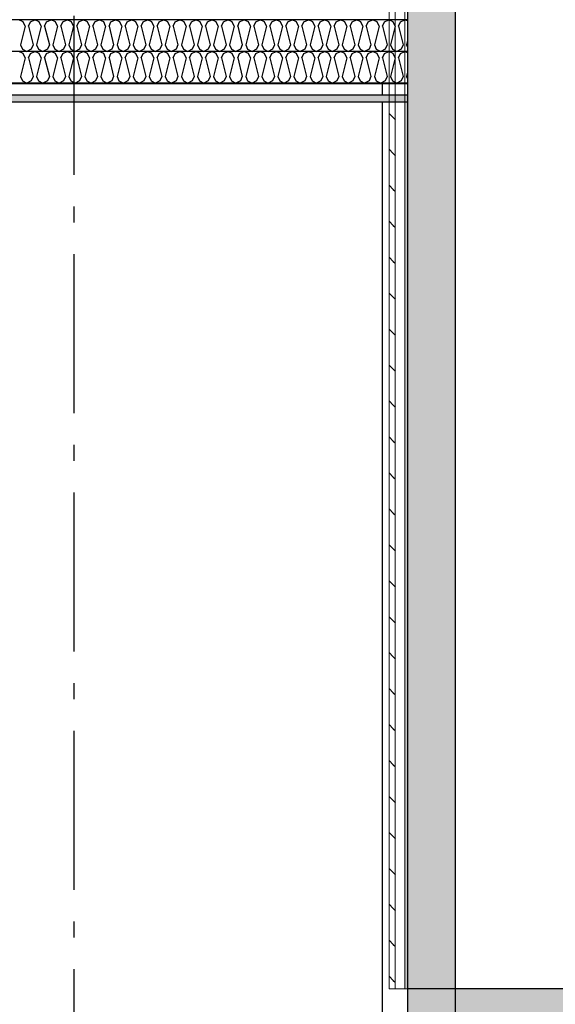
# Model space of a CAD drawing. Header units: millimetres. Extents: x -74465 to -41950, y -2141 to 15832.
# Tile 16 of 131: x -56047 to -54362, y 3771 to 6870. Entities that reach past the tile are written whole.
import ezdxf
from ezdxf.enums import TextEntityAlignment as Align

# ---------------------------------------------------------------- set-up
doc = ezdxf.new("R2010")
doc.units = ezdxf.units.MM
doc.header["$LTSCALE"] = 0.5
doc.header["$MEASUREMENT"] = 0
for name, pattern in [('Akselinje', [1500, 1000, -200, 100, -200]), ('PLINE', [0]), ('Wipeout_Contour', [2000, 0, -2000])]:
    doc.linetypes.add(name, pattern=pattern)
for name, color, linetype in [('23-- Yttervegger', 7, 'Continuous'), ('23-- Yttervegger (Skravur)', 7, 'Continuous'), ('2311 Bærende yttervegger_ betong(Nye konstruksjoner)', 7, 'Continuous'), ('235- Utvendig kledning og overflate (Skravur)(Nye konstruksjoner)', 7, 'Continuous'), ('251- Frittbærende dekker', 7, 'Continuous'), ('251- Frittbærende dekker (Skravur)', 7, 'Continuous'), ('251- Frittbærende dekker (Skravur)(Nye konstruksjoner)', 7, 'Continuous'), ('251- Frittbærende dekker(Nye konstruksjoner)', 7, 'Continuous'), ('82-- Modullinjer', 7, 'Continuous')]:
    doc.layers.add(name, color=color, linetype=linetype)
doc.layers.add('235- Utvendig kledning og overflate(Nye konstruksjoner)', color=7, linetype='Continuous', lineweight=0)
doc.styles.add('GENERATED_STYLE_1', font='arial.ttf')
pattern_1 = [(0, (0, 0), (0, 43.30127), [0, -25]), (0, (12.5, 21.65), (0, 43.30127), [0, -25])]
pattern_2 = [(315, (0, 0), (56.56854, 56.56854), [80, 0])]

# ---------------------------------------------------------------- blocks, each defined once
blk = doc.blocks.new('*X18')
at = {"layer": '251- Frittbærende dekker (Skravur)(Nye konstruksjoner)', "linetype": 'PLINE'}
for p, q in [((-56035.5, 6863.5), (-56049.3, 6870)), ((-56029.3, 6849.9), (-56044, 6791.3)), ((-56029.3, 6849.9), (-56035.5, 6863.5)), ((-56018.7, 6849.9), (-56012.5, 6863.5)), ((-56018.7, 6849.9), (-56004, 6791.3)), ((-56012.5, 6863.5), (-55998.7, 6870)), ((-55984.9, 6863.5), (-55998.7, 6870)), ((-55978.7, 6849.9), (-55993.4, 6791.3)), ((-55978.7, 6849.9), (-55984.9, 6863.5)), ((-55968.1, 6849.9), (-55961.9, 6863.5)), ((-55968.1, 6849.9), (-55953.4, 6791.3)), ((-55961.9, 6863.5), (-55948.1, 6870)), ((-55934.3, 6863.5), (-55948.1, 6870)), ((-55928.1, 6849.9), (-55942.8, 6791.3)), ((-55928.1, 6849.9), (-55934.3, 6863.5)), ((-55917.5, 6849.9), (-55911.3, 6863.5)), ((-55917.5, 6849.9), (-55902.8, 6791.3)), ((-55911.3, 6863.5), (-55897.5, 6870)), ((-55883.7, 6863.5), (-55897.5, 6870)), ((-55877.5, 6849.9), (-55892.2, 6791.3)), ((-55877.5, 6849.9), (-55883.7, 6863.5)), ((-55866.9, 6849.9), (-55860.7, 6863.5)), ((-55866.9, 6849.9), (-55852.2, 6791.3)), ((-55860.7, 6863.5), (-55846.9, 6870)), ((-55833.1, 6863.5), (-55846.9, 6870)), ((-55826.9, 6849.9), (-55841.6, 6791.3)), ((-55826.9, 6849.9), (-55833.1, 6863.5)), ((-55816.3, 6849.9), (-55810.2, 6863.5)), ((-55816.3, 6849.9), (-55801.7, 6791.3)), ((-55810.2, 6863.5), (-55796.3, 6870)), ((-55782.5, 6863.5), (-55796.3, 6870)), ((-55776.4, 6849.9), (-55791, 6791.3)), ((-55776.4, 6849.9), (-55782.5, 6863.5)), ((-55765.7, 6849.9), (-55759.6, 6863.5)), ((-55765.7, 6849.9), (-55751.1, 6791.3)), ((-55759.6, 6863.5), (-55745.8, 6870)), ((-55731.9, 6863.5), (-55745.8, 6870)), ((-55725.8, 6849.9), (-55740.4, 6791.3)), ((-55725.8, 6849.9), (-55731.9, 6863.5)), ((-55715.1, 6849.9), (-55709, 6863.5)), ((-55715.1, 6849.9), (-55700.5, 6791.3)), ((-55709, 6863.5), (-55695.2, 6870)), ((-55681.4, 6863.5), (-55695.2, 6870)), ((-55675.2, 6849.9), (-55689.9, 6791.3)), ((-55675.2, 6849.9), (-55681.4, 6863.5)), ((-55664.6, 6849.9), (-55658.4, 6863.5)), ((-55664.6, 6849.9), (-55649.9, 6791.3)), ((-55658.4, 6863.5), (-55644.6, 6870)), ((-55630.8, 6863.5), (-55644.6, 6870)), ((-55624.6, 6849.9), (-55639.3, 6791.3)), ((-55624.6, 6849.9), (-55630.8, 6863.5)), ((-55614, 6849.9), (-55607.8, 6863.5)), ((-55614, 6849.9), (-55599.3, 6791.3)), ((-55607.8, 6863.5), (-55594, 6870)), ((-55580.2, 6863.5), (-55594, 6870)), ((-55574, 6849.9), (-55588.7, 6791.3)), ((-55574, 6849.9), (-55580.2, 6863.5)), ((-55563.4, 6849.9), (-55557.2, 6863.5)), ((-55563.4, 6849.9), (-55548.7, 6791.3)), ((-55557.2, 6863.5), (-55543.4, 6870)), ((-55529.6, 6863.5), (-55543.4, 6870)), ((-55523.4, 6849.9), (-55538.1, 6791.3)), ((-55523.4, 6849.9), (-55529.6, 6863.5)), ((-55512.8, 6849.9), (-55506.6, 6863.5)), ((-55512.8, 6849.9), (-55498.1, 6791.3)), ((-55506.6, 6863.5), (-55492.8, 6870)), ((-55479, 6863.5), (-55492.8, 6870)), ((-55472.8, 6849.9), (-55487.5, 6791.3)), ((-55472.8, 6849.9), (-55479, 6863.5)), ((-55462.2, 6849.9), (-55456.1, 6863.5)), ((-55462.2, 6849.9), (-55447.6, 6791.3)), ((-55456.1, 6863.5), (-55442.2, 6870)), ((-55428.4, 6863.5), (-55442.2, 6870)), ((-55422.3, 6849.9), (-55436.9, 6791.3)), ((-55422.3, 6849.9), (-55428.4, 6863.5)), ((-55411.6, 6849.9), (-55405.5, 6863.5)), ((-55411.6, 6849.9), (-55397, 6791.3)), ((-55405.5, 6863.5), (-55391.7, 6870)), ((-55377.8, 6863.5), (-55391.7, 6870)), ((-55371.7, 6849.9), (-55386.3, 6791.3)), ((-55371.7, 6849.9), (-55377.8, 6863.5)), ((-55361, 6849.9), (-55354.9, 6863.5)), ((-55361, 6849.9), (-55346.4, 6791.3)), ((-55354.9, 6863.5), (-55341.1, 6870)), ((-55327.3, 6863.5), (-55341.1, 6870)), ((-55321.1, 6849.9), (-55335.8, 6791.3)), ((-55321.1, 6849.9), (-55327.3, 6863.5)), ((-55310.5, 6849.9), (-55304.3, 6863.5)), ((-55310.5, 6849.9), (-55295.8, 6791.3)), ((-55304.3, 6863.5), (-55290.5, 6870)), ((-55276.7, 6863.5), (-55290.5, 6870)), ((-55270.5, 6849.9), (-55285.2, 6791.3)), ((-55270.5, 6849.9), (-55276.7, 6863.5)), ((-55259.9, 6849.9), (-55253.7, 6863.5)), ((-55259.9, 6849.9), (-55245.2, 6791.3)), ((-55253.7, 6863.5), (-55239.9, 6870)), ((-55226.1, 6863.5), (-55239.9, 6870)), ((-55219.9, 6849.9), (-55234.6, 6791.3)), ((-55219.9, 6849.9), (-55226.1, 6863.5)), ((-55209.3, 6849.9), (-55203.1, 6863.5)), ((-55209.3, 6849.9), (-55194.6, 6791.3)), ((-55203.1, 6863.5), (-55189.3, 6870)), ((-55175.5, 6863.5), (-55189.3, 6870)), ((-55169.3, 6849.9), (-55184, 6791.3)), ((-55169.3, 6849.9), (-55175.5, 6863.5)), ((-55158.7, 6849.9), (-55152.5, 6863.5)), ((-55158.7, 6849.9), (-55144, 6791.3)), ((-55152.5, 6863.5), (-55138.7, 6870)), ((-55124.9, 6863.5), (-55138.7, 6870)), ((-55118.7, 6849.9), (-55133.4, 6791.3)), ((-55118.7, 6849.9), (-55124.9, 6863.5)), ((-55108.1, 6849.9), (-55102, 6863.5)), ((-55108.1, 6849.9), (-55093.5, 6791.3)), ((-55102, 6863.5), (-55088.1, 6870)), ((-55074.3, 6863.5), (-55088.1, 6870)), ((-55068.2, 6849.9), (-55082.8, 6791.3)), ((-55068.2, 6849.9), (-55074.3, 6863.5)), ((-55057.5, 6849.9), (-55051.4, 6863.5)), ((-55057.5, 6849.9), (-55042.9, 6791.3)), ((-55051.4, 6863.5), (-55037.6, 6870)), ((-55023.7, 6863.5), (-55037.6, 6870)), ((-55017.6, 6849.9), (-55032.2, 6791.3)), ((-55017.6, 6849.9), (-55023.7, 6863.5)), ((-55006.9, 6849.9), (-55000.8, 6863.5)), ((-55006.9, 6849.9), (-54992.3, 6791.3)), ((-55000.8, 6863.5), (-54987, 6870)), ((-54973.2, 6863.5), (-54987, 6870)), ((-54967, 6849.9), (-54981.7, 6791.3)), ((-54967, 6849.9), (-54973.2, 6863.5)), ((-54956.4, 6849.9), (-54950.2, 6863.5)), ((-54956.4, 6849.9), (-54941.7, 6791.3)), ((-54950.2, 6863.5), (-54936.4, 6870)), ((-54922.6, 6863.5), (-54936.4, 6870)), ((-54916.4, 6849.9), (-54931.1, 6791.3)), ((-54916.4, 6849.9), (-54922.6, 6863.5)), ((-54905.8, 6849.9), (-54899.6, 6863.5)), ((-54905.8, 6849.9), (-54891.1, 6791.3)), ((-54899.6, 6863.5), (-54885.8, 6870)), ((-54872, 6863.5), (-54885.8, 6870)), ((-54865.8, 6849.9), (-54880.5, 6791.3)), ((-54865.8, 6849.9), (-54872, 6863.5)), ((-54855.2, 6849.9), (-54849, 6863.5)), ((-54855.2, 6849.9), (-54840.5, 6791.3)), ((-54849, 6863.5), (-54835.2, 6870)), ((-54826.6, 6865.9), (-54835.2, 6870)), ((-56044, 6791.3), (-56037.8, 6777.7)), ((-56004, 6791.3), (-56010.2, 6777.7)), ((-55993.4, 6791.3), (-55987.2, 6777.7)), ((-55953.4, 6791.3), (-55959.6, 6777.7)), ((-55942.8, 6791.3), (-55936.6, 6777.7)), ((-55902.8, 6791.3), (-55909, 6777.7)), ((-55892.2, 6791.3), (-55886, 6777.7)), ((-55852.2, 6791.3), (-55858.4, 6777.7)), ((-55841.6, 6791.3), (-55835.4, 6777.7)), ((-55801.7, 6791.3), (-55807.8, 6777.7)), ((-55791, 6791.3), (-55784.9, 6777.7)), ((-55751.1, 6791.3), (-55757.2, 6777.7)), ((-55740.4, 6791.3), (-55734.3, 6777.7)), ((-55700.5, 6791.3), (-55706.6, 6777.7)), ((-55689.9, 6791.3), (-55683.7, 6777.7)), ((-55649.9, 6791.3), (-55656.1, 6777.7)), ((-55639.3, 6791.3), (-55633.1, 6777.7)), ((-55599.3, 6791.3), (-55605.5, 6777.7)), ((-55588.7, 6791.3), (-55582.5, 6777.7)), ((-55548.7, 6791.3), (-55554.9, 6777.7)), ((-55538.1, 6791.3), (-55531.9, 6777.7)), ((-55498.1, 6791.3), (-55504.3, 6777.7)), ((-55487.5, 6791.3), (-55481.3, 6777.7)), ((-55447.6, 6791.3), (-55453.7, 6777.7)), ((-55436.9, 6791.3), (-55430.8, 6777.7)), ((-55397, 6791.3), (-55403.1, 6777.7)), ((-55386.3, 6791.3), (-55380.2, 6777.7)), ((-55346.4, 6791.3), (-55352.5, 6777.7)), ((-55335.8, 6791.3), (-55329.6, 6777.7)), ((-55295.8, 6791.3), (-55302, 6777.7)), ((-55285.2, 6791.3), (-55279, 6777.7)), ((-55245.2, 6791.3), (-55251.4, 6777.7)), ((-55234.6, 6791.3), (-55228.4, 6777.7)), ((-55194.6, 6791.3), (-55200.8, 6777.7)), ((-55184, 6791.3), (-55177.8, 6777.7)), ((-55144, 6791.3), (-55150.2, 6777.7)), ((-55133.4, 6791.3), (-55127.2, 6777.7)), ((-55093.5, 6791.3), (-55099.6, 6777.7)), ((-55082.8, 6791.3), (-55076.7, 6777.7)), ((-55042.9, 6791.3), (-55049, 6777.7)), ((-55032.2, 6791.3), (-55026.1, 6777.7)), ((-54992.3, 6791.3), (-54998.4, 6777.7)), ((-54981.7, 6791.3), (-54975.5, 6777.7)), ((-54941.7, 6791.3), (-54947.9, 6777.7)), ((-54931.1, 6791.3), (-54924.9, 6777.7)), ((-54891.1, 6791.3), (-54897.3, 6777.7)), ((-54880.5, 6791.3), (-54874.3, 6777.7)), ((-54840.5, 6791.3), (-54846.7, 6777.7)), ((-54826.6, 6804.5), (-54829.9, 6791.3)), ((-54829.9, 6791.3), (-54826.6, 6784)), ((-56037.8, 6777.7), (-56024, 6770)), ((-56010.2, 6777.7), (-56024, 6770)), ((-55987.2, 6777.7), (-55973.4, 6770)), ((-55959.6, 6777.7), (-55973.4, 6770)), ((-55936.6, 6777.7), (-55922.8, 6770)), ((-55909, 6777.7), (-55922.8, 6770)), ((-55886, 6777.7), (-55872.2, 6770)), ((-55858.4, 6777.7), (-55872.2, 6770)), ((-55835.4, 6777.7), (-55821.6, 6770)), ((-55807.8, 6777.7), (-55821.6, 6770)), ((-55784.9, 6777.7), (-55771, 6770)), ((-55757.2, 6777.7), (-55771, 6770)), ((-55734.3, 6777.7), (-55720.5, 6770)), ((-55706.6, 6777.7), (-55720.5, 6770)), ((-55683.7, 6777.7), (-55669.9, 6770)), ((-55656.1, 6777.7), (-55669.9, 6770)), ((-55633.1, 6777.7), (-55619.3, 6770)), ((-55605.5, 6777.7), (-55619.3, 6770)), ((-55582.5, 6777.7), (-55568.7, 6770)), ((-55554.9, 6777.7), (-55568.7, 6770)), ((-55531.9, 6777.7), (-55518.1, 6770)), ((-55504.3, 6777.7), (-55518.1, 6770)), ((-55481.3, 6777.7), (-55467.5, 6770)), ((-55453.7, 6777.7), (-55467.5, 6770)), ((-55430.8, 6777.7), (-55416.9, 6770)), ((-55403.1, 6777.7), (-55416.9, 6770)), ((-55380.2, 6777.7), (-55366.4, 6770)), ((-55352.5, 6777.7), (-55366.4, 6770)), ((-55329.6, 6777.7), (-55315.8, 6770)), ((-55302, 6777.7), (-55315.8, 6770)), ((-55279, 6777.7), (-55265.2, 6770)), ((-55251.4, 6777.7), (-55265.2, 6770)), ((-55228.4, 6777.7), (-55214.6, 6770)), ((-55200.8, 6777.7), (-55214.6, 6770)), ((-55177.8, 6777.7), (-55164, 6770)), ((-55150.2, 6777.7), (-55164, 6770)), ((-55127.2, 6777.7), (-55113.4, 6770)), ((-55099.6, 6777.7), (-55113.4, 6770)), ((-55076.7, 6777.7), (-55062.8, 6770)), ((-55049, 6777.7), (-55062.8, 6770)), ((-55026.1, 6777.7), (-55012.3, 6770)), ((-54998.4, 6777.7), (-55012.3, 6770)), ((-54975.5, 6777.7), (-54961.7, 6770)), ((-54947.9, 6777.7), (-54961.7, 6770)), ((-54924.9, 6777.7), (-54911.1, 6770)), ((-54897.3, 6777.7), (-54911.1, 6770)), ((-54874.3, 6777.7), (-54860.5, 6770)), ((-54846.7, 6777.7), (-54860.5, 6770))]:
    blk.add_line(p, q, dxfattribs=at)
blk = doc.blocks.new('*X19')
at = {"layer": '251- Frittbærende dekker (Skravur)(Nye konstruksjoner)', "linetype": 'PLINE'}
for p, q in [((-56035.5, 6763.5), (-56049.3, 6770)), ((-56029.3, 6749.9), (-56035.5, 6763.5)), ((-56018.7, 6749.9), (-56012.5, 6763.5)), ((-56012.5, 6763.5), (-55998.7, 6770)), ((-55984.9, 6763.5), (-55998.7, 6770)), ((-55978.7, 6749.9), (-55984.9, 6763.5)), ((-55968.1, 6749.9), (-55961.9, 6763.5)), ((-55961.9, 6763.5), (-55948.1, 6770)), ((-55934.3, 6763.5), (-55948.1, 6770)), ((-55928.1, 6749.9), (-55934.3, 6763.5)), ((-55917.5, 6749.9), (-55911.3, 6763.5)), ((-55911.3, 6763.5), (-55897.5, 6770)), ((-55883.7, 6763.5), (-55897.5, 6770)), ((-55877.5, 6749.9), (-55883.7, 6763.5)), ((-55866.9, 6749.9), (-55860.7, 6763.5)), ((-55860.7, 6763.5), (-55846.9, 6770)), ((-55833.1, 6763.5), (-55846.9, 6770)), ((-55826.9, 6749.9), (-55833.1, 6763.5)), ((-55816.3, 6749.9), (-55810.2, 6763.5)), ((-55810.2, 6763.5), (-55796.3, 6770)), ((-55782.5, 6763.5), (-55796.3, 6770)), ((-55776.4, 6749.9), (-55782.5, 6763.5)), ((-55765.7, 6749.9), (-55759.6, 6763.5)), ((-55759.6, 6763.5), (-55745.8, 6770)), ((-55731.9, 6763.5), (-55745.8, 6770)), ((-55725.8, 6749.9), (-55731.9, 6763.5)), ((-55715.1, 6749.9), (-55709, 6763.5)), ((-55709, 6763.5), (-55695.2, 6770)), ((-55681.4, 6763.5), (-55695.2, 6770)), ((-55675.2, 6749.9), (-55681.4, 6763.5)), ((-55664.6, 6749.9), (-55658.4, 6763.5)), ((-55658.4, 6763.5), (-55644.6, 6770)), ((-55630.8, 6763.5), (-55644.6, 6770)), ((-55624.6, 6749.9), (-55630.8, 6763.5)), ((-55614, 6749.9), (-55607.8, 6763.5)), ((-55607.8, 6763.5), (-55594, 6770)), ((-55580.2, 6763.5), (-55594, 6770)), ((-55574, 6749.9), (-55580.2, 6763.5)), ((-55563.4, 6749.9), (-55557.2, 6763.5)), ((-55557.2, 6763.5), (-55543.4, 6770)), ((-55529.6, 6763.5), (-55543.4, 6770)), ((-55523.4, 6749.9), (-55529.6, 6763.5)), ((-55512.8, 6749.9), (-55506.6, 6763.5)), ((-55506.6, 6763.5), (-55492.8, 6770)), ((-55479, 6763.5), (-55492.8, 6770)), ((-55472.8, 6749.9), (-55479, 6763.5)), ((-55462.2, 6749.9), (-55456.1, 6763.5)), ((-55456.1, 6763.5), (-55442.2, 6770)), ((-55428.4, 6763.5), (-55442.2, 6770)), ((-55422.3, 6749.9), (-55428.4, 6763.5)), ((-55411.6, 6749.9), (-55405.5, 6763.5)), ((-55405.5, 6763.5), (-55391.7, 6770)), ((-55377.8, 6763.5), (-55391.7, 6770)), ((-55371.7, 6749.9), (-55377.8, 6763.5)), ((-55361, 6749.9), (-55354.9, 6763.5)), ((-55354.9, 6763.5), (-55341.1, 6770)), ((-55327.3, 6763.5), (-55341.1, 6770)), ((-55321.1, 6749.9), (-55327.3, 6763.5)), ((-55310.5, 6749.9), (-55304.3, 6763.5)), ((-55304.3, 6763.5), (-55290.5, 6770)), ((-55276.7, 6763.5), (-55290.5, 6770)), ((-55270.5, 6749.9), (-55276.7, 6763.5)), ((-55259.9, 6749.9), (-55253.7, 6763.5)), ((-55253.7, 6763.5), (-55239.9, 6770)), ((-55226.1, 6763.5), (-55239.9, 6770)), ((-55219.9, 6749.9), (-55226.1, 6763.5)), ((-55209.3, 6749.9), (-55203.1, 6763.5)), ((-55203.1, 6763.5), (-55189.3, 6770)), ((-55175.5, 6763.5), (-55189.3, 6770)), ((-55169.3, 6749.9), (-55175.5, 6763.5)), ((-55158.7, 6749.9), (-55152.5, 6763.5)), ((-55152.5, 6763.5), (-55138.7, 6770)), ((-55124.9, 6763.5), (-55138.7, 6770)), ((-55118.7, 6749.9), (-55124.9, 6763.5)), ((-55108.1, 6749.9), (-55102, 6763.5)), ((-55102, 6763.5), (-55088.1, 6770)), ((-55074.3, 6763.5), (-55088.1, 6770)), ((-55068.2, 6749.9), (-55074.3, 6763.5)), ((-55057.5, 6749.9), (-55051.4, 6763.5)), ((-55051.4, 6763.5), (-55037.6, 6770)), ((-55023.7, 6763.5), (-55037.6, 6770)), ((-55017.6, 6749.9), (-55023.7, 6763.5)), ((-55006.9, 6749.9), (-55000.8, 6763.5)), ((-55000.8, 6763.5), (-54987, 6770)), ((-54973.2, 6763.5), (-54987, 6770)), ((-54967, 6749.9), (-54973.2, 6763.5)), ((-54956.4, 6749.9), (-54950.2, 6763.5)), ((-54950.2, 6763.5), (-54936.4, 6770)), ((-54922.6, 6763.5), (-54936.4, 6770)), ((-54916.4, 6749.9), (-54922.6, 6763.5)), ((-54905.8, 6749.9), (-54899.6, 6763.5)), ((-54899.6, 6763.5), (-54885.8, 6770)), ((-54872, 6763.5), (-54885.8, 6770)), ((-54865.8, 6749.9), (-54872, 6763.5)), ((-54855.2, 6749.9), (-54849, 6763.5)), ((-54849, 6763.5), (-54835.2, 6770)), ((-54826.6, 6765.9), (-54835.2, 6770)), ((-56029.3, 6749.9), (-56044, 6691.3)), ((-56018.7, 6749.9), (-56004, 6691.3)), ((-55978.7, 6749.9), (-55993.4, 6691.3)), ((-55968.1, 6749.9), (-55953.4, 6691.3)), ((-55928.1, 6749.9), (-55942.8, 6691.3)), ((-55917.5, 6749.9), (-55902.8, 6691.3)), ((-55877.5, 6749.9), (-55892.2, 6691.3)), ((-55866.9, 6749.9), (-55852.2, 6691.3)), ((-55826.9, 6749.9), (-55841.6, 6691.3)), ((-55816.3, 6749.9), (-55801.7, 6691.3)), ((-55776.4, 6749.9), (-55791, 6691.3)), ((-55765.7, 6749.9), (-55751.1, 6691.3)), ((-55725.8, 6749.9), (-55740.4, 6691.3)), ((-55715.1, 6749.9), (-55700.5, 6691.3)), ((-55675.2, 6749.9), (-55689.9, 6691.3)), ((-55664.6, 6749.9), (-55649.9, 6691.3)), ((-55624.6, 6749.9), (-55639.3, 6691.3)), ((-55614, 6749.9), (-55599.3, 6691.3)), ((-55574, 6749.9), (-55588.7, 6691.3)), ((-55563.4, 6749.9), (-55548.7, 6691.3)), ((-55523.4, 6749.9), (-55538.1, 6691.3)), ((-55512.8, 6749.9), (-55498.1, 6691.3)), ((-55472.8, 6749.9), (-55487.5, 6691.3)), ((-55462.2, 6749.9), (-55447.6, 6691.3)), ((-55422.3, 6749.9), (-55436.9, 6691.3)), ((-55411.6, 6749.9), (-55397, 6691.3)), ((-55371.7, 6749.9), (-55386.3, 6691.3)), ((-55361, 6749.9), (-55346.4, 6691.3)), ((-55321.1, 6749.9), (-55335.8, 6691.3)), ((-55310.5, 6749.9), (-55295.8, 6691.3)), ((-55270.5, 6749.9), (-55285.2, 6691.3)), ((-55259.9, 6749.9), (-55245.2, 6691.3)), ((-55219.9, 6749.9), (-55234.6, 6691.3)), ((-55209.3, 6749.9), (-55194.6, 6691.3)), ((-55169.3, 6749.9), (-55184, 6691.3)), ((-55158.7, 6749.9), (-55144, 6691.3)), ((-55118.7, 6749.9), (-55133.4, 6691.3)), ((-55108.1, 6749.9), (-55093.5, 6691.3)), ((-55068.2, 6749.9), (-55082.8, 6691.3)), ((-55057.5, 6749.9), (-55042.9, 6691.3)), ((-55017.6, 6749.9), (-55032.2, 6691.3)), ((-55006.9, 6749.9), (-54992.3, 6691.3)), ((-54967, 6749.9), (-54981.7, 6691.3)), ((-54956.4, 6749.9), (-54941.7, 6691.3)), ((-54916.4, 6749.9), (-54931.1, 6691.3)), ((-54905.8, 6749.9), (-54891.1, 6691.3)), ((-54865.8, 6749.9), (-54880.5, 6691.3)), ((-54855.2, 6749.9), (-54840.5, 6691.3)), ((-54826.6, 6704.5), (-54829.9, 6691.3)), ((-56044, 6691.3), (-56037.8, 6677.7)), ((-56037.8, 6677.7), (-56024, 6670)), ((-56010.2, 6677.7), (-56024, 6670)), ((-56004, 6691.3), (-56010.2, 6677.7)), ((-55993.4, 6691.3), (-55987.2, 6677.7)), ((-55987.2, 6677.7), (-55973.4, 6670)), ((-55959.6, 6677.7), (-55973.4, 6670)), ((-55953.4, 6691.3), (-55959.6, 6677.7)), ((-55942.8, 6691.3), (-55936.6, 6677.7)), ((-55936.6, 6677.7), (-55922.8, 6670)), ((-55909, 6677.7), (-55922.8, 6670)), ((-55902.8, 6691.3), (-55909, 6677.7)), ((-55892.2, 6691.3), (-55886, 6677.7)), ((-55886, 6677.7), (-55872.2, 6670)), ((-55858.4, 6677.7), (-55872.2, 6670)), ((-55852.2, 6691.3), (-55858.4, 6677.7)), ((-55841.6, 6691.3), (-55835.4, 6677.7)), ((-55835.4, 6677.7), (-55821.6, 6670)), ((-55807.8, 6677.7), (-55821.6, 6670)), ((-55801.7, 6691.3), (-55807.8, 6677.7)), ((-55791, 6691.3), (-55784.9, 6677.7)), ((-55784.9, 6677.7), (-55771, 6670)), ((-55757.2, 6677.7), (-55771, 6670)), ((-55751.1, 6691.3), (-55757.2, 6677.7)), ((-55740.4, 6691.3), (-55734.3, 6677.7)), ((-55734.3, 6677.7), (-55720.5, 6670)), ((-55706.6, 6677.7), (-55720.5, 6670)), ((-55700.5, 6691.3), (-55706.6, 6677.7)), ((-55689.9, 6691.3), (-55683.7, 6677.7)), ((-55683.7, 6677.7), (-55669.9, 6670)), ((-55656.1, 6677.7), (-55669.9, 6670)), ((-55649.9, 6691.3), (-55656.1, 6677.7)), ((-55639.3, 6691.3), (-55633.1, 6677.7)), ((-55633.1, 6677.7), (-55619.3, 6670)), ((-55605.5, 6677.7), (-55619.3, 6670)), ((-55599.3, 6691.3), (-55605.5, 6677.7)), ((-55588.7, 6691.3), (-55582.5, 6677.7)), ((-55582.5, 6677.7), (-55568.7, 6670)), ((-55554.9, 6677.7), (-55568.7, 6670)), ((-55548.7, 6691.3), (-55554.9, 6677.7)), ((-55538.1, 6691.3), (-55531.9, 6677.7)), ((-55531.9, 6677.7), (-55518.1, 6670)), ((-55504.3, 6677.7), (-55518.1, 6670)), ((-55498.1, 6691.3), (-55504.3, 6677.7)), ((-55487.5, 6691.3), (-55481.3, 6677.7)), ((-55481.3, 6677.7), (-55467.5, 6670)), ((-55453.7, 6677.7), (-55467.5, 6670)), ((-55447.6, 6691.3), (-55453.7, 6677.7)), ((-55436.9, 6691.3), (-55430.8, 6677.7)), ((-55430.8, 6677.7), (-55416.9, 6670)), ((-55403.1, 6677.7), (-55416.9, 6670)), ((-55397, 6691.3), (-55403.1, 6677.7)), ((-55386.3, 6691.3), (-55380.2, 6677.7)), ((-55380.2, 6677.7), (-55366.4, 6670)), ((-55352.5, 6677.7), (-55366.4, 6670)), ((-55346.4, 6691.3), (-55352.5, 6677.7)), ((-55335.8, 6691.3), (-55329.6, 6677.7)), ((-55329.6, 6677.7), (-55315.8, 6670)), ((-55302, 6677.7), (-55315.8, 6670)), ((-55295.8, 6691.3), (-55302, 6677.7)), ((-55285.2, 6691.3), (-55279, 6677.7)), ((-55279, 6677.7), (-55265.2, 6670)), ((-55251.4, 6677.7), (-55265.2, 6670)), ((-55245.2, 6691.3), (-55251.4, 6677.7)), ((-55234.6, 6691.3), (-55228.4, 6677.7)), ((-55228.4, 6677.7), (-55214.6, 6670)), ((-55200.8, 6677.7), (-55214.6, 6670)), ((-55194.6, 6691.3), (-55200.8, 6677.7)), ((-55184, 6691.3), (-55177.8, 6677.7)), ((-55177.8, 6677.7), (-55164, 6670)), ((-55150.2, 6677.7), (-55164, 6670)), ((-55144, 6691.3), (-55150.2, 6677.7)), ((-55133.4, 6691.3), (-55127.2, 6677.7)), ((-55127.2, 6677.7), (-55113.4, 6670)), ((-55099.6, 6677.7), (-55113.4, 6670)), ((-55093.5, 6691.3), (-55099.6, 6677.7)), ((-55082.8, 6691.3), (-55076.7, 6677.7)), ((-55076.7, 6677.7), (-55062.8, 6670)), ((-55049, 6677.7), (-55062.8, 6670)), ((-55042.9, 6691.3), (-55049, 6677.7)), ((-55032.2, 6691.3), (-55026.1, 6677.7)), ((-55026.1, 6677.7), (-55012.3, 6670)), ((-54998.4, 6677.7), (-55012.3, 6670)), ((-54992.3, 6691.3), (-54998.4, 6677.7)), ((-54981.7, 6691.3), (-54975.5, 6677.7)), ((-54975.5, 6677.7), (-54961.7, 6670)), ((-54947.9, 6677.7), (-54961.7, 6670)), ((-54941.7, 6691.3), (-54947.9, 6677.7)), ((-54931.1, 6691.3), (-54924.9, 6677.7)), ((-54924.9, 6677.7), (-54911.1, 6670)), ((-54897.3, 6677.7), (-54911.1, 6670)), ((-54891.1, 6691.3), (-54897.3, 6677.7)), ((-54880.5, 6691.3), (-54874.3, 6677.7)), ((-54874.3, 6677.7), (-54860.5, 6670)), ((-54846.7, 6677.7), (-54860.5, 6670)), ((-54840.5, 6691.3), (-54846.7, 6677.7)), ((-54829.9, 6691.3), (-54826.6, 6684))]:
    blk.add_line(p, q, dxfattribs=at)
blk = doc.blocks.new('Standard grid marker[2]', base_point=(-55876.6, 15332.1))
at = {"layer": '82-- Modullinjer', "linetype": 'Akselinje'}
blk.add_line((-55876.6, 15132.1), (-55876.6, 2720), dxfattribs=at)
at = {"layer": '82-- Modullinjer', "style": 'GENERATED_STYLE_1'}
for tag, p in [('AC_MarkerText_1_0', (-55876.6, 15669.6)), ('AC_MarkerText_1_1', (-55876.6, 2357.5))]:
    blk.add_attdef(tag, text='', height=175, rotation=360, dxfattribs=at).set_placement(p, align=Align.TOP_CENTER)
blk = doc.blocks.new('Standard grid marker[3]', base_point=(-54676.6, 15332.1))
at = {"layer": '82-- Modullinjer', "linetype": 'Akselinje'}
blk.add_line((-54676.6, 15132.1), (-54676.6, 2720), dxfattribs=at)
at = {"layer": '82-- Modullinjer', "style": 'GENERATED_STYLE_1'}
for tag, p in [('AC_MarkerText_1_0', (-54676.6, 15669.6)), ('AC_MarkerText_1_1', (-54676.6, 2357.5))]:
    blk.add_attdef(tag, text='', height=175, rotation=360, dxfattribs=at).set_placement(p, align=Align.TOP_CENTER)

msp = doc.modelspace()

# ---------------------------------------------------------------- hatches: boundary and pattern name
at = {"layer": '23-- Yttervegger (Skravur)', "linetype": 'Continuous'}
h = msp.add_hatch(dxfattribs=at)
h.set_pattern_fill('Prikker_tett', color=256, style=0, pattern_type=2)
h.set_pattern_definition(pattern_1)
h.paths.add_polyline_path([(-54676.6, 7020), (-54826.6, 7020), (-54826.6, 3820), (-54676.6, 3820)])
at = {"layer": '235- Utvendig kledning og overflate (Skravur)(Nye konstruksjoner)', "linetype": 'Continuous'}
h = msp.add_hatch(dxfattribs=at)
h.set_pattern_fill('Prikker_tett', color=256, style=0, pattern_type=2)
h.set_pattern_definition(pattern_1)
h.paths.add_polyline_path([(-54835.6, 6632), (-54826.6, 6632), (-54826.6, 6668), (-54835.6, 6668)])
h = msp.add_hatch(dxfattribs=at)
h.set_pattern_fill('Prikker_tett', color=256, style=0, pattern_type=2)
h.set_pattern_definition(pattern_1)
h.paths.add_polyline_path([(-54835.6, 3820), (-54826.6, 3820), (-54826.6, 6610), (-54835.6, 6610)])
at = {"layer": '251- Frittbærende dekker (Skravur)', "linetype": 'Continuous'}
h = msp.add_hatch(dxfattribs=at)
h.set_pattern_fill('Prikker_tett', color=256, style=0, pattern_type=2)
h.set_pattern_definition(pattern_1)
h.paths.add_polyline_path([(-54826.6, 3820), (-54826.6, 3520), (-41949.9, 3520), (-41949.9, 3820)])

# ---------------------------------------------------------------- linework, layer by layer
at = {"layer": '23-- Yttervegger', "linetype": 'PLINE'}
msp.add_line((-54676.6, 7020), (-54676.6, 3820), dxfattribs=at)
at = {"layer": '23-- Yttervegger', "linetype": 'PLINE', "flags": 128}
msp.add_lwpolyline([(-54826.6, 7020), (-54826.6, 6870), (-54826.6, 6770), (-54826.6, 6670), (-54826.6, 6668), (-54826.6, 6632), (-54826.6, 6610), (-54826.6, 3820)], dxfattribs=at)
at = {"layer": '2311 Bærende yttervegger_ betong(Nye konstruksjoner)', "linetype": 'PLINE'}
for p, q in [((-54906.6, 6668), (-54906.6, 6632)), ((-54906.6, 6610), (-54906.6, 3400))]:
    msp.add_line(p, q, dxfattribs=at)
at = {"layer": '235- Utvendig kledning og overflate(Nye konstruksjoner)', "linetype": 'PLINE'}
msp.add_line((-54884.6, 7320), (-54884.6, 3820), dxfattribs=at)
at = {"layer": '251- Frittbærende dekker', "linetype": 'PLINE'}
for p, q in [((-54826.6, 3820), (-54826.6, 3520)), ((-54676.6, 3820), (-54826.6, 3820)), ((-44809.6, 3820), (-54676.6, 3820))]:
    msp.add_line(p, q, dxfattribs=at)
at = {"layer": '251- Frittbærende dekker(Nye konstruksjoner)', "linetype": 'PLINE'}
for p, q in [((-54826.6, 6870), (-67126.6, 6870)), ((-54826.6, 6770), (-67126.6, 6770))]:
    msp.add_line(p, q, dxfattribs=at)

# ---------------------------------------------------------------- block references
at = {"layer": '251- Frittbærende dekker(Nye konstruksjoner)'}
msp.add_blockref('*X18', (0, 0), dxfattribs=at)
at = {"layer": '82-- Modullinjer', "linetype": 'PLINE'}
msp.add_blockref('Standard grid marker[2]', (-55876.6, 15332.1), dxfattribs=at)

# ---------------------------------------------------------------- next in the draw order: wipeouts: each hides what was drawn before it
at = {"linetype": 'Wipeout_Contour', "ltscale": 221008.890634}
msp.add_wipeout([(-54865.6, 6632), (-54835.6, 6632), (-54835.6, 6668), (-54865.6, 6668)], dxfattribs=at).dxf.layer = '235- Utvendig kledning og overflate (Skravur)(Nye konstruksjoner)'
at = {"linetype": 'Wipeout_Contour', "ltscale": 220461.706179}
msp.add_wipeout([(-54865.6, 6610), (-54865.6, 3820), (-54835.6, 3820), (-54835.6, 6610)], dxfattribs=at).dxf.layer = '235- Utvendig kledning og overflate (Skravur)(Nye konstruksjoner)'

# ---------------------------------------------------------------- next in the draw order: hatches: boundary and pattern name
at = {"layer": '235- Utvendig kledning og overflate (Skravur)(Nye konstruksjoner)', "linetype": 'Continuous'}
h = msp.add_hatch(dxfattribs=at)
h.set_pattern_fill('Skrålinjer_2', color=256, style=0, pattern_type=2)
h.set_pattern_definition(pattern_2)
h.paths.add_polyline_path([(-54884.6, 6668), (-54884.6, 6632), (-54865.6, 6632), (-54865.6, 6668)])
h = msp.add_hatch(dxfattribs=at)
h.set_pattern_fill('Skrålinjer_2', color=256, style=0, pattern_type=2)
h.set_pattern_definition(pattern_2)
h.paths.add_polyline_path([(-54884.6, 6610), (-54884.6, 3820), (-54865.6, 3820), (-54865.6, 6610)])
at = {"layer": '251- Frittbærende dekker (Skravur)(Nye konstruksjoner)', "linetype": 'Continuous'}
h = msp.add_hatch(dxfattribs=at)
h.set_pattern_fill('Prikker_tett', color=256, style=0, pattern_type=2)
h.set_pattern_definition(pattern_1)
h.paths.add_polyline_path([(-67126.6, 6668), (-54826.6, 6668), (-54826.6, 6670), (-67126.6, 6670)])
msp.add_hatch(color=256, dxfattribs=at).paths.add_polyline_path([(-67126.6, 6632), (-67126.6, 6610), (-54826.6, 6610), (-54826.6, 6632)])

# ---------------------------------------------------------------- next in the draw order: linework, layer by layer
at = {"layer": '235- Utvendig kledning og overflate(Nye konstruksjoner)', "linetype": 'PLINE'}
for p, q in [((-54865.6, 7320), (-54865.6, 3820)), ((-54835.6, 7320), (-54835.6, 3820))]:
    msp.add_line(p, q, dxfattribs=at)
at = {"layer": '235- Utvendig kledning og overflate(Nye konstruksjoner)', "linetype": 'PLINE', "flags": 128}
msp.add_lwpolyline([(-54826.6, 3820), (-54835.6, 3820), (-54865.6, 3820), (-54884.6, 3820)], dxfattribs=at)
at = {"layer": '251- Frittbærende dekker(Nye konstruksjoner)', "linetype": 'PLINE'}
for p, q in [((-54826.6, 6670), (-67126.6, 6670)), ((-54826.6, 6668), (-67126.6, 6668)), ((-54826.6, 6632), (-67126.6, 6632)), ((-54826.6, 6610), (-67126.6, 6610))]:
    msp.add_line(p, q, dxfattribs=at)

# ---------------------------------------------------------------- next in the draw order: block references
at = {"layer": '251- Frittbærende dekker(Nye konstruksjoner)'}
msp.add_blockref('*X19', (0, 0), dxfattribs=at)
at = {"layer": '82-- Modullinjer', "linetype": 'PLINE'}
msp.add_blockref('Standard grid marker[3]', (-54676.6, 15332.1), dxfattribs=at)

doc.saveas('drawing.dxf')
